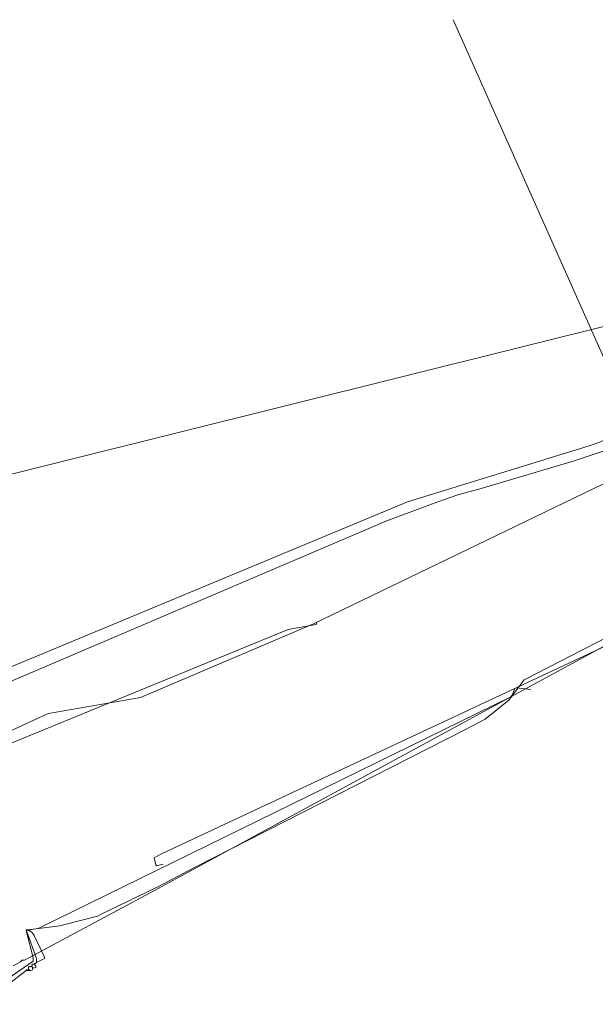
# Model space of a CAD drawing. Header units: metres. Extents: x 45249 to 48959, y 371564 to 373092.
# Tile 16 of 31: x 45324 to 45375, y 372243 to 372330. Entities that reach past the tile are written whole.
import ezdxf
from ezdxf.lldxf.tags import DXFTag

# ---------------------------------------------------------------- set-up
doc = ezdxf.new("R2010")
doc.units = ezdxf.units.M
doc.header["$MEASUREMENT"] = 0
for name, color, linetype, lineweight in [('B-WE-KL-DATA-DELTA', 254, 'KL-DATA-N', 15), ('B-WE-KL-DATA_KPN', 254, 'KL-TELECOM-ALGEMEEN-N', 15), ('B-WE-KL-ET_LS-G', 254, 'KL-LS-N', 15)]:
    doc.layers.add(name, color=color, linetype=linetype, lineweight=lineweight)
doc.styles.get("Standard").update_dxf_attribs({"font": 'arial.ttf'})
tags = doc.linetypes.add('KL-DATA-N', pattern='A,4,-1,[101,NLCS.SHX,S=0.5,R=0,X=0,Y=0],-1,4,-1,["D",Standard,S=1,R=0,X=-0.25,Y=-0.5],-1.5', length=12.5).pattern_tags.tags
tags[18] = DXFTag(74, 10)
tags = doc.linetypes.add('KL-LS-N', pattern='A,4,-1,[103,NLCS.SHX,S=0.75,R=0,X=0,Y=0],-1,4,-1,["L",Standard,S=1,R=0,X=0,Y=-0.5],-2', length=13).pattern_tags.tags
tags[18] = DXFTag(74, 10)
doc.linetypes.add('KL-TELECOM-ALGEMEEN-N', pattern='A,7,-1,[101,NLCS.SHX,S=0.5,R=0,X=0,Y=0],-1', length=9)

msp = doc.modelspace()

# ---------------------------------------------------------------- linework, layer by layer
at = {"layer": 'B-WE-KL-DATA-DELTA', "color": 3, "lineweight": 0}
msp.add_lwpolyline([(45378.321, 372275.393), (45378.25, 372275.536), (45378.036, 372275.607), (45377.75, 372275.607), (45377.679, 372275.536), (45335.25, 372252.464), (45324.036, 372246.464), (45323.821, 372246.464), (45323.679, 372246.321), (45323.036, 372245.964)], dxfattribs=at)
msp.add_lwpolyline([(45378.321, 372275.393), (45378.25, 372275.536), (45378.036, 372275.607), (45377.75, 372275.607), (45377.679, 372275.536), (45335.25, 372252.464), (45324.036, 372246.464), (45323.821, 372246.464), (45323.679, 372246.321), (45323.036, 372245.964)], dxfattribs=at)
at = {"layer": 'B-WE-KL-DATA_KPN', "color": 3, "lineweight": 0}
for points in [[(45391.607, 372299.036), (45388.321, 372306.107), (45296.607, 372283.25)], [(45391.607, 372299.036), (45388.321, 372306.107), (45296.607, 372283.25)], [(45376.179, 372292.036), (45372.964, 372290.964), (45364.75, 372288.536), (45362.679, 372287.964), (45360.893, 372287.321), (45356.25, 372285.607), (45354.964, 372285.036), (45320.75, 372270.464)], [(45376.179, 372292.036), (45372.964, 372290.964), (45364.75, 372288.536), (45362.679, 372287.964), (45360.893, 372287.321), (45356.25, 372285.607), (45354.964, 372285.036), (45320.75, 372270.464)]]:
    msp.add_lwpolyline(points, dxfattribs=at)
at = {"layer": 'B-WE-KL-ET_LS-G', "color": 1, "lineweight": 0}
for points in [[(45378.393, 372294.107), (45362.25, 372330.321)], [(45378.393, 372294.107), (45362.25, 372330.321)], [(45324.321, 372249.179), (45327.179, 372249.536), (45327.75, 372249.679), (45330.536, 372250.393), (45330.821, 372250.536), (45335.821, 372252.964), (45339.25, 372254.75), (45363.25, 372266.964), (45365.107, 372267.964), (45367.25, 372269.679), (45368.607, 372271.464), (45395.25, 372285.179), (45419.107, 372296.179)], [(45324.321, 372249.179), (45327.179, 372249.536), (45327.75, 372249.679), (45330.536, 372250.393), (45330.821, 372250.536), (45335.821, 372252.964), (45339.25, 372254.75), (45363.25, 372266.964), (45365.107, 372267.964), (45367.25, 372269.679), (45368.607, 372271.464), (45395.25, 372285.179), (45419.107, 372296.179)], [(45270.393, 372273.179), (45288.964, 372278.179), (45289.321, 372278.179), (45289.607, 372278.036), (45301.036, 372263.607), (45301.107, 372263.607), (45304.679, 372271.536), (45315.393, 372269.536), (45358.179, 372287.321), (45374.393, 372292.321), (45375.393, 372292.679), (45377.75, 372293.821), (45378.393, 372293.964)], [(45270.393, 372273.179), (45288.964, 372278.179), (45289.321, 372278.179), (45289.607, 372278.036), (45301.036, 372263.607), (45301.107, 372263.607), (45304.679, 372271.536), (45315.393, 372269.536), (45358.179, 372287.321), (45374.393, 372292.321), (45375.393, 372292.679), (45377.75, 372293.821), (45378.393, 372293.964)], [(45380.107, 372289.964), (45378.607, 372289.964), (45376.464, 372289.321), (45349.821, 372276.464), (45334.393, 372269.893), (45326.179, 372268.464), (45326.036, 372268.393), (45315.75, 372263.679)], [(45380.107, 372289.964), (45378.607, 372289.964), (45376.464, 372289.321), (45349.821, 372276.464), (45334.393, 372269.893), (45326.179, 372268.464), (45326.036, 372268.393), (45315.75, 372263.679)], [(45311.536, 372261.179), (45347.536, 372275.964), (45350.036, 372276.393), (45350.107, 372276.536)], [(45311.536, 372261.179), (45347.536, 372275.964), (45350.036, 372276.393), (45350.107, 372276.536)], [(45387.679, 372275.107), (45380.036, 372271.321), (45379.393, 372271.107), (45376.75, 372274.25), (45376.25, 372274.679), (45336.25, 372255.964), (45335.607, 372255.607), (45335.75, 372254.964), (45335.821, 372254.893), (45336.393, 372255.036)], [(45387.679, 372275.107), (45380.036, 372271.321), (45379.393, 372271.107), (45376.75, 372274.25), (45376.25, 372274.679), (45336.25, 372255.964), (45335.607, 372255.607), (45335.75, 372254.964), (45335.821, 372254.893), (45336.393, 372255.036)], [(45369.179, 372270.607), (45367.893, 372270.75), (45367.75, 372270.679), (45367.536, 372270.107), (45367.393, 372269.964), (45325.321, 372249.321), (45325.036, 372249.25), (45324.179, 372249.107), (45324.821, 372246.679), (45324.821, 372246.393), (45319.25, 372242.536), (45319.107, 372242.536), (45311.536, 372261.179)], [(45369.179, 372270.607), (45367.893, 372270.75), (45367.75, 372270.679), (45367.536, 372270.107), (45367.393, 372269.964), (45325.321, 372249.321), (45325.036, 372249.25), (45324.179, 372249.107), (45324.821, 372246.679), (45324.821, 372246.393), (45319.25, 372242.536), (45319.107, 372242.536), (45311.536, 372261.179)], [(45324.321, 372249.179), (45324.179, 372249.179), (45325.107, 372246.607), (45325.107, 372246.25)], [(45324.321, 372249.179), (45324.179, 372249.179), (45325.107, 372246.607), (45325.107, 372246.25)], [(45324.321, 372249.179), (45324.679, 372248.964), (45324.893, 372248.679), (45325.821, 372246.75), (45325.821, 372246.607), (45325.107, 372246.25)], [(45324.321, 372249.179), (45324.679, 372248.964), (45324.893, 372248.679), (45325.821, 372246.75), (45325.821, 372246.607), (45325.107, 372246.25)], [(45324.393, 372245.679), (45324.25, 372245.607)], [(45324.393, 372245.679), (45324.25, 372245.607)], [(45324.679, 372245.893), (45324.464, 372245.893), (45324.393, 372245.821), (45324.393, 372245.679)], [(45324.679, 372245.893), (45324.464, 372245.893), (45324.393, 372245.821), (45324.393, 372245.679)], [(45324.393, 372245.679), (45324.536, 372245.536)], [(45324.393, 372245.679), (45324.536, 372245.536)], [(45324.75, 372245.75), (45324.75, 372245.607), (45324.607, 372245.536), (45324.536, 372245.536)], [(45324.75, 372245.75), (45324.75, 372245.607), (45324.607, 372245.536), (45324.536, 372245.536)], [(45324.893, 372246.107), (45324.75, 372246.107), (45324.679, 372246.036), (45324.679, 372245.893)], [(45324.893, 372246.107), (45324.75, 372246.107), (45324.679, 372246.036), (45324.679, 372245.893)], [(45324.679, 372245.893), (45324.821, 372245.75)], [(45324.679, 372245.893), (45324.75, 372245.75)], [(45324.679, 372245.893), (45324.821, 372245.75)], [(45324.679, 372245.893), (45324.75, 372245.75)], [(45324.75, 372245.75), (45324.821, 372245.75)], [(45324.75, 372245.75), (45324.821, 372245.75)], [(45324.893, 372246.107), (45325.036, 372245.964), (45325.036, 372245.821), (45324.821, 372245.75)], [(45324.893, 372246.107), (45325.036, 372245.964), (45325.036, 372245.821), (45324.821, 372245.75)], [(45325.107, 372246.25), (45324.893, 372246.107)], [(45325.107, 372246.25), (45324.893, 372246.107)], [(45324.179, 372245.536), (45320.821, 372242.964)], [(45324.179, 372245.536), (45320.821, 372242.964)], [(45324.25, 372245.607), (45324.179, 372245.536)], [(45324.25, 372245.607), (45324.179, 372245.536)], [(45324.179, 372245.536), (45324.25, 372245.536)], [(45324.179, 372245.536), (45324.25, 372245.536)], [(45324.25, 372245.607), (45324.25, 372245.536)], [(45324.25, 372245.607), (45324.25, 372245.536)], [(45324.25, 372245.536), (45324.536, 372245.536)], [(45324.25, 372245.536), (45324.536, 372245.536)]]:
    msp.add_lwpolyline(points, dxfattribs=at)

doc.saveas('drawing.dxf')
